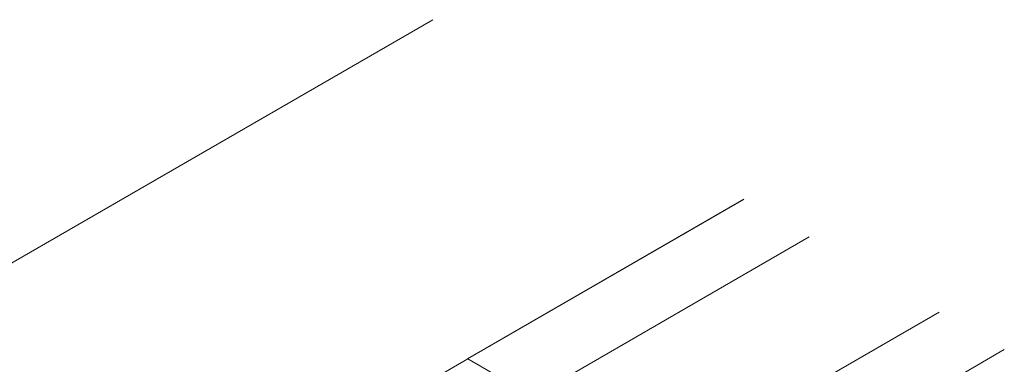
# Model space of a CAD drawing. Header units: millimetres. Extents: x 2 to 902, y -447 to 199.
# Tile 120 of 256: x 46.047 to 46.597, y 45.852 to 46.044. Entities that reach past the tile are written whole.
import ezdxf

# ---------------------------------------------------------------- set-up
doc = ezdxf.new("R2010")
doc.units = ezdxf.units.MM
doc.header["$MEASUREMENT"] = 0
for name, color, linetype, lineweight in [('IFC-Escada-Contorno', 32, 'Continuous', 5), ('IFC-Lance de escada-Contorno', 32, 'Continuous', 5), ('IFC-Parede-Contorno', 42, 'Continuous', 5)]:
    doc.layers.add(name, color=color, linetype=linetype, lineweight=lineweight)

msp = doc.modelspace()

# ---------------------------------------------------------------- linework, layer by layer
at = {"layer": 'IFC-Escada-Contorno', "color": 7, "lineweight": 5}
for p, q in [((45.54471, 45.62113), (46.27796, 46.04447)), ((46.29737, 45.85504), (46.45173, 45.94415)), ((46.45183, 45.94409), (46.29755, 45.85494)), ((46.48821, 45.92309), (46.33392, 45.83393)), ((46.56096, 45.88109), (46.40667, 45.79193)), ((46.59733, 45.86009), (46.44304, 45.77094)), ((46.20229, 45.79994), (46.29755, 45.85494)), ((46.29737, 45.85504), (46.29755, 45.85494)), ((46.29737, 45.85504), (46.29755, 45.85494)), ((46.29755, 45.85494), (46.33392, 45.83393))]:
    msp.add_line(p, q, dxfattribs=at)
at = {"layer": 'IFC-Lance de escada-Contorno', "color": 7, "lineweight": 5}
msp.add_line((45.54469, 45.62112), (46.27796, 46.04447), dxfattribs=at)
at = {"layer": 'IFC-Parede-Contorno', "color": 7, "lineweight": 5}
msp.add_line((45.78359, 45.75905), (46.27796, 46.04447), dxfattribs=at)

doc.saveas('drawing.dxf')
